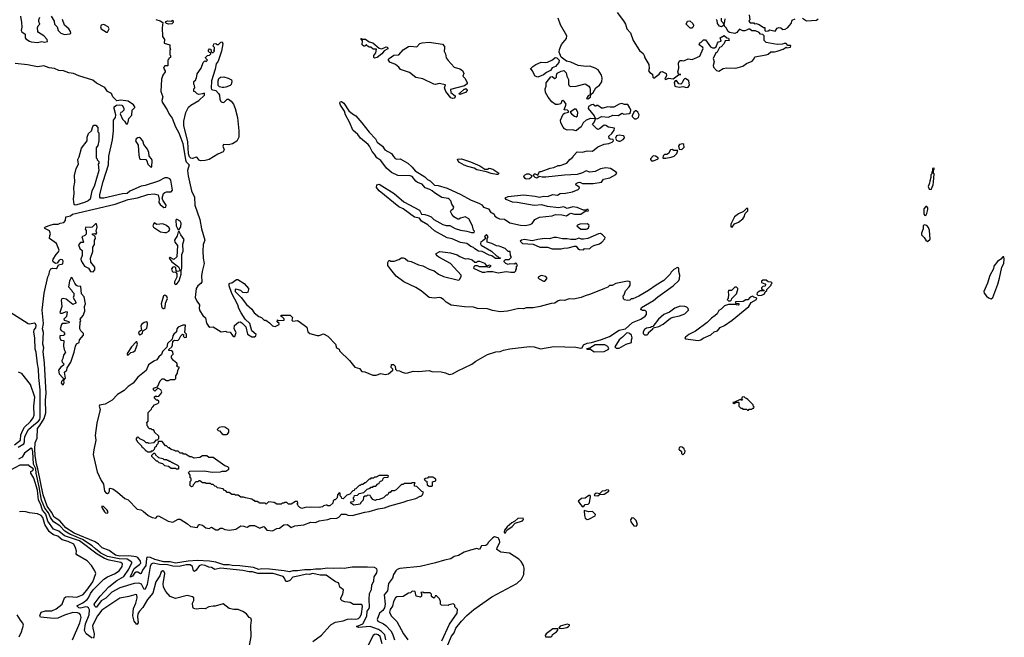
# Model space of a CAD drawing. Extents: x 2206940 to 2356632, y 511582 to 673215.
# Tile 67 of 228: x 2273187 to 2284170, y 582375 to 589266. Entities that reach past the tile are written whole.
import ezdxf

# ---------------------------------------------------------------- set-up
doc = ezdxf.new("R2010")
doc.units = 0

msp = doc.modelspace()

# ---------------------------------------------------------------- linework, layer by layer
at = {"layer": '0CON10XD'}
for points in [[(2273195, 589306), (2273207, 589235), (2273209, 589181), (2273202, 589145), (2273211, 589131), (2273249, 589105), (2273248, 589065), (2273255, 589051), (2273295, 589026), (2273315, 589020), (2273385, 589011), (2273435, 589021), (2273465, 589014)], [(2273465, 589014), (2273496, 589024), (2273493, 589045), (2273456, 589086), (2273395, 589122), (2273388, 589135), (2273387, 589175), (2273394, 589196), (2273410, 589215), (2273399, 589245), (2273399, 589265), (2273410, 589295)], [(2273536, 589306), (2273570, 589250), (2273576, 589216), (2273606, 589186), (2273617, 589145), (2273645, 589117), (2273685, 589100), (2273745, 589108), (2273757, 589115), (2273754, 589135), (2273734, 589165), (2273686, 589206), (2273665, 589267)], [(2274705, 589268), (2274753, 589255), (2274782, 589235), (2274776, 589175), (2274778, 589078), (2274802, 589045), (2274800, 589005), (2274860, 588985), (2274860, 588955), (2274868, 588935), (2274860, 588925), (2274860, 588875), (2274870, 588865), (2274870, 588845), (2274852, 588838), (2274850, 588825), (2274840, 588815), (2274838, 588752), (2274805, 588750), (2274793, 588737), (2274792, 588725), (2274810, 588695), (2274810, 588685), (2274782, 588648), (2274768, 588602), (2274760, 588465), (2274782, 588405), (2274774, 588365), (2274776, 588345), (2274832, 588262), (2274855, 588212), (2274889, 588169), (2274925, 588070), (2274962, 588002), (2275007, 587885), (2275035, 587702), (2275045, 587680), (2275076, 587645), (2275057, 587585), (2275067, 587525), (2275105, 587358), (2275136, 587285), (2275142, 587195), (2275198, 587038), (2275213, 586933), (2275252, 586805), (2275234, 586756), (2275228, 586685), (2275234, 586605), (2275245, 586545), (2275221, 586455), (2275215, 586410), (2275217, 586343), (2275207, 586323), (2275174, 586295), (2275155, 586268), (2275145, 586165), (2275161, 586125), (2275194, 586085), (2275188, 586045), (2275196, 586016), (2275228, 585965), (2275261, 585941), (2275271, 585881), (2275294, 585845), (2275306, 585836), (2275345, 585838), (2275435, 585782), (2275485, 585790), (2275494, 585784), (2275535, 585778), (2275561, 585741), (2275575, 585730), (2275585, 585730), (2275600, 585775), (2275581, 585815), (2275584, 585855), (2275629, 585891), (2275645, 585894), (2275665, 585884), (2275710, 585840), (2275728, 585758), (2275775, 585727), (2275805, 585727), (2275821, 585739), (2275823, 585755), (2275778, 585795), (2275754, 585875), (2275702, 585925), (2275657, 585997), (2275633, 586045), (2275621, 586085), (2275555, 586212), (2275523, 586297), (2275523, 586317), (2275530, 586325), (2275555, 586331), (2275605, 586368), (2275619, 586369), (2275692, 586322), (2275740, 586265), (2275740, 586255), (2275730, 586225), (2275715, 586218), (2275675, 586223), (2275652, 586245), (2275614, 586256), (2275592, 586258), (2275590, 586235), (2275659, 586165), (2275718, 586088), (2275776, 586035), (2275804, 585995), (2275854, 585954), (2275884, 585944), (2275913, 585913), (2275932, 585912), (2275974, 585884), (2276005, 585851), (2276035, 585843), (2276080, 585865), (2276080, 585875), (2276060, 585895), (2276063, 585917), (2276075, 585910), (2276138, 585912), (2276138, 585928), (2276118, 585948), (2276103, 585953), (2276105, 585970), (2276205, 585968), (2276230, 585945), (2276222, 585912), (2276235, 585902), (2276285, 585910), (2276305, 585900), (2276390, 585835), (2276400, 585785), (2276424, 585764), (2276505, 585743), (2276526, 585744), (2276575, 585762), (2276625, 585736), (2276708, 585645), (2276722, 585605), (2276749, 585589), (2276755, 585572), (2276867, 585465), (2276925, 585390), (2276976, 585376), (2277002, 585342), (2277035, 585336), (2277125, 585299), (2277165, 585298), (2277215, 585318), (2277265, 585308), (2277299, 585315), (2277350, 585355), (2277350, 585365), (2277332, 585385), (2277335, 585420), (2277357, 585417), (2277375, 585400), (2277380, 585365), (2277393, 585353), (2277425, 585348), (2277455, 585332), (2277492, 585322), (2277516, 585324), (2277575, 585343), (2277635, 585340), (2277755, 585351), (2277785, 585341), (2277887, 585337), (2277936, 585326), (2277976, 585306), (2278015, 585315), (2278075, 585350), (2278229, 585421), (2278275, 585456), (2278405, 585532), (2278498, 585562), (2278548, 585565), (2278585, 585579), (2278655, 585592), (2278875, 585620), (2278925, 585617), (2278995, 585592), (2279145, 585618), (2279392, 585612), (2279448, 585602), (2279460, 585605), (2279475, 585640), (2279515, 585658), (2279567, 585663), (2279675, 585698), (2279765, 585730), (2279875, 585803), (2279945, 585818), (2280024, 585886), (2280116, 585924), (2280163, 585957), (2280178, 585975), (2280180, 586005), (2280165, 586020), (2280135, 586020), (2280125, 586030), (2280115, 586030), (2280122, 586055), (2280258, 586132), (2280305, 586173), (2280478, 586295), (2280538, 586355), (2280548, 586375), (2280550, 586415), (2280538, 586455), (2280540, 586495), (2280525, 586500), (2280485, 586478), (2280455, 586448), (2280442, 586425), (2280372, 586355), (2280288, 586305), (2280202, 586245), (2280095, 586183), (2280025, 586152), (2280008, 586152), (2279992, 586138), (2279965, 586132), (2279935, 586140), (2279922, 586152), (2279920, 586185), (2279928, 586198), (2279945, 586240), (2279986, 586284), (2279998, 586305), (2279995, 586340), (2279986, 586346), (2279965, 586348), (2279835, 586322), (2279795, 586300), (2279765, 586300), (2279747, 586283), (2279710, 586265), (2279555, 586204), (2279494, 586186), (2279450, 586165), (2279365, 586149), (2279315, 586150), (2279265, 586134), (2279214, 586136), (2279195, 586130), (2279155, 586102), (2279115, 586098), (2278994, 586066), (2278915, 586052), (2278835, 586051), (2278805, 586041), (2278754, 586044), (2278630, 586015), (2278545, 586008), (2278462, 586022), (2278405, 586040), (2278295, 586044), (2278250, 586060), (2278148, 586062), (2278001, 586081), (2277943, 586113), (2277915, 586144), (2277885, 586163), (2277865, 586167), (2277815, 586160), (2277756, 586166), (2277665, 586242), (2277605, 586278), (2277473, 586343), (2277387, 586405), (2277325, 586478), (2277293, 586525), (2277294, 586556), (2277305, 586580), (2277315, 586580), (2277325, 586570), (2277365, 586570), (2277415, 586590), (2277445, 586610), (2277465, 586609), (2277485, 586603), (2277516, 586576), (2277555, 586569), (2277635, 586532), (2277685, 586518), (2277754, 586484), (2277812, 586465), (2277858, 586428), (2277915, 586400), (2278067, 586363), (2278085, 586360), (2278095, 586370), (2278112, 586405), (2278110, 586415), (2277992, 586545), (2277862, 586615), (2277842, 586632), (2277832, 586645), (2277832, 586658), (2277875, 586680), (2277993, 586663), (2278065, 586644), (2278095, 586624), (2278155, 586598), (2278185, 586600), (2278235, 586587), (2278265, 586562), (2278285, 586562), (2278298, 586572), (2278315, 586570), (2278371, 586551), (2278395, 586520), (2278435, 586530), (2278440, 586525), (2278437, 586513), (2278425, 586500), (2278388, 586508), (2278315, 586510), (2278295, 586518), (2278265, 586518), (2278252, 586508), (2278250, 586495), (2278255, 586490), (2278345, 586448), (2278375, 586448), (2278405, 586458), (2278465, 586458), (2278525, 586442), (2278615, 586458), (2278665, 586448), (2278705, 586450), (2278720, 586465), (2278720, 586475), (2278730, 586485), (2278730, 586515), (2278738, 586525), (2278730, 586545), (2278715, 586548), (2278705, 586540), (2278655, 586542), (2278635, 586533), (2278608, 586545), (2278592, 586565), (2278592, 586575), (2278605, 586590), (2278645, 586590), (2278668, 586612), (2278670, 586625), (2278660, 586635), (2278658, 586678), (2278635, 586680), (2278602, 586712), (2278535, 586738), (2278505, 586742), (2278455, 586768)], [(2274845, 589218), (2274825, 589223), (2274812, 589235), (2274818, 589245), (2274840, 589255), (2274875, 589248), (2274895, 589260), (2274900, 589235), (2274885, 589220), (2274845, 589218)], [(2278455, 586768), (2278400, 586785), (2278400, 586825), (2278412, 586845), (2278395, 586868), (2278373, 586847), (2278380, 586835), (2278378, 586822), (2278350, 586795), (2278332, 586788), (2278328, 586765), (2278335, 586752), (2278450, 586685), (2278505, 586630), (2278517, 586627), (2278535, 586610), (2278545, 586610), (2278550, 586605), (2278545, 586600), (2278495, 586603), (2278452, 586632), (2278425, 586640), (2278345, 586680), (2278304, 586684), (2278265, 586708), (2278250, 586725), (2278218, 586735), (2278175, 586770), (2278105, 586780), (2278012, 586822), (2277955, 586834), (2277815, 586911), (2277738, 586978), (2277670, 587020), (2277645, 587052), (2277592, 587062), (2277464, 587154), (2277415, 587177), (2277195, 587358), (2277168, 587395), (2277170, 587425), (2277195, 587432), (2277365, 587327), (2277470, 587235), (2277645, 587142), (2277670, 587095), (2277705, 587094), (2277745, 587082), (2277775, 587068), (2277805, 587038), (2277905, 586982), (2277945, 586970), (2277985, 586968), (2278045, 586938), (2278105, 586917), (2278175, 586908), (2278225, 586890), (2278255, 586890), (2278260, 586905), (2278248, 586918), (2278236, 586965), (2278197, 587045), (2278155, 587066), (2278105, 587053), (2278085, 587040), (2278075, 587041), (2278030, 587065), (2278006, 587095), (2277994, 587126), (2278000, 587140), (2278022, 587155), (2278028, 587175), (2278007, 587207), (2277996, 587245), (2277979, 587265), (2277965, 587272), (2277895, 587282), (2277814, 587334), (2277788, 587358), (2277760, 587370), (2277711, 587391), (2277675, 587431), (2277625, 587450), (2277605, 587464), (2277565, 587517), (2277544, 587524), (2277405, 587529), (2277335, 587561), (2277278, 587608), (2277214, 587694), (2277169, 587725), (2277146, 587765), (2277118, 587795), (2277089, 587855), (2277073, 587875), (2276988, 587945), (2276957, 587987), (2276904, 588035), (2276871, 588115), (2276822, 588205), (2276809, 588245), (2276765, 588312), (2276757, 588335), (2276761, 588349), (2276775, 588352), (2276802, 588335), (2276859, 588249), (2276900, 588215), (2276937, 588195), (2277004, 588114), (2277085, 588011), (2277156, 587936), (2277175, 587901), (2277234, 587855), (2277259, 587815), (2277335, 587773), (2277355, 587738), (2277375, 587718), (2277395, 587710), (2277432, 587712), (2277516, 587666), (2277565, 587622), (2277598, 587578), (2277705, 587511), (2277735, 587484), (2277765, 587469), (2277815, 587420), (2277855, 587416), (2277956, 587386), (2278106, 587316), (2278215, 587256), (2278315, 587216), (2278341, 587201), (2278362, 587175), (2278416, 587155), (2278443, 587115), (2278465, 587106), (2278478, 587098), (2278488, 587075), (2278515, 587054), (2278540, 587045), (2278595, 587040), (2278655, 587000), (2278775, 586972), (2278825, 586968), (2278880, 586980), (2278905, 586991), (2278933, 587035), (2278985, 587063), (2279125, 587079), (2279165, 587093), (2279235, 587090), (2279285, 587079), (2279312, 587098), (2279335, 587107), (2279375, 587097), (2279445, 587098), (2279495, 587130), (2279525, 587132), (2279530, 587135), (2279527, 587147), (2279515, 587148), (2279505, 587140), (2279475, 587140), (2279405, 587170), (2279357, 587177), (2279295, 587160), (2279258, 587178), (2279198, 587168), (2279075, 587182), (2279012, 587202), (2278925, 587194), (2278735, 587226), (2278685, 587232), (2278615, 587260), (2278603, 587277), (2278635, 587293), (2278805, 587313), (2278938, 587298), (2278985, 587286), (2279035, 587296), (2279075, 587292), (2279135, 587314), (2279185, 587310), (2279215, 587326), (2279275, 587329), (2279355, 587346), (2279417, 587373), (2279430, 587385), (2279428, 587398), (2279390, 587425), (2279395, 587440), (2279415, 587448), (2279435, 587452), (2279465, 587440), (2279585, 587438), (2279675, 587452), (2279700, 587485), (2279768, 587502), (2279835, 587538), (2279848, 587555), (2279840, 587565), (2279776, 587606), (2279725, 587612), (2279665, 587602), (2279605, 587571), (2279546, 587564), (2279505, 587579), (2279465, 587556), (2279405, 587539), (2279265, 587533), (2279055, 587508), (2279015, 587509), (2278982, 587518), (2278955, 587498), (2278938, 587505), (2278920, 587525), (2278925, 587548), (2278935, 587548), (2278965, 587530), (2278985, 587572), (2279005, 587572), (2279105, 587611), (2279145, 587618), (2279195, 587638), (2279215, 587638), (2279290, 587665), (2279324, 587706), (2279358, 587732), (2279360, 587745), (2279405, 587790), (2279465, 587788), (2279517, 587803), (2279575, 587801), (2279635, 587848), (2279705, 587877), (2279757, 587883), (2279795, 587900), (2279810, 587915), (2279808, 587928), (2279773, 587933), (2279762, 587942), (2279760, 587965), (2279792, 587995), (2279818, 588035), (2279820, 588055), (2279755, 588068), (2279725, 588087), (2279705, 588088), (2279655, 588050), (2279635, 588042), (2279625, 588047), (2279578, 588095), (2279598, 588125), (2279610, 588160), (2279555, 588163), (2279506, 588145), (2279474, 588116), (2279449, 588071), (2279425, 588051), (2279395, 588026), (2279355, 588038), (2279295, 588034), (2279265, 588050), (2279248, 588068), (2279224, 588115), (2279220, 588145), (2279249, 588211), (2279265, 588224), (2279308, 588235), (2279308, 588245), (2279296, 588256), (2279262, 588262), (2279282, 588325), (2279265, 588350), (2279245, 588363), (2279235, 588360), (2279224, 588326), (2279195, 588319), (2279165, 588321), (2279121, 588351), (2279082, 588402), (2279053, 588455), (2279048, 588495), (2279059, 588525), (2279060, 588560), (2279111, 588629), (2279125, 588634), (2279155, 588609), (2279165, 588613), (2279174, 588625), (2279173, 588647), (2279181, 588669), (2279228, 588692), (2279255, 588698), (2279281, 588675), (2279291, 588635), (2279309, 588599), (2279308, 588545), (2279317, 588527), (2279335, 588521), (2279395, 588524), (2279495, 588550), (2279534, 588524), (2279547, 588507), (2279551, 588489), (2279552, 588428), (2279528, 588415), (2279510, 588385), (2279525, 588382), (2279555, 588400), (2279558, 588432), (2279585, 588452), (2279613, 588505), (2279653, 588537), (2279679, 588571), (2279683, 588617), (2279677, 588647), (2279638, 588708), (2279607, 588727), (2279545, 588748), (2279505, 588745), (2279415, 588755), (2279335, 588793), (2279285, 588804), (2279227, 588847), (2279204, 588904), (2279208, 588932), (2279232, 588988), (2279285, 589055), (2279290, 589085), (2279220, 589210), (2279194, 589285)], [(2279852, 589345), (2279924, 589255), (2279945, 589215), (2279959, 589165), (2280000, 589120), (2280031, 589035), (2280102, 588922), (2280140, 588890), (2280152, 588868), (2280160, 588840), (2280206, 588765), (2280208, 588722), (2280200, 588695), (2280215, 588678), (2280245, 588660), (2280250, 588625), (2280262, 588612), (2280320, 588660), (2280340, 588685), (2280355, 588687), (2280398, 588665), (2280400, 588645), (2280382, 588602), (2280395, 588600), (2280425, 588612), (2280475, 588608), (2280535, 588650), (2280560, 588655), (2280535, 588660), (2280528, 588685), (2280538, 588725), (2280537, 588783), (2280551, 588809), (2280575, 588812), (2280595, 588808), (2280645, 588828), (2280689, 588821), (2280775, 588860), (2280810, 588945), (2280806, 588956), (2280768, 588985), (2280772, 589008), (2280790, 589015), (2280815, 589040), (2280835, 589040), (2280894, 588964), (2280914, 588954), (2280936, 588954), (2280957, 588963), (2280970, 589005), (2280982, 589018), (2281010, 589025), (2281000, 589065), (2281045, 589090), (2281073, 589063), (2281095, 589060), (2281100, 589035), (2281055, 589030), (2281045, 589000), (2281010, 588965), (2280993, 588957), (2280968, 588905), (2280952, 588895), (2280923, 588835), (2280934, 588795), (2280924, 588755), (2280927, 588735), (2280961, 588701), (2280985, 588690), (2281035, 588720), (2281075, 588729), (2281174, 588726)], [(2280685, 589170), (2280665, 589170), (2280620, 589215), (2280635, 589250), (2280662, 589252), (2280694, 589224), (2280702, 589205), (2280698, 589185), (2280685, 589170)], [(2281174, 588726), (2281255, 588748), (2281293, 588777), (2281358, 588805), (2281377, 588825), (2281388, 588852), (2281515, 588874), (2281535, 588882), (2281565, 588909), (2281605, 588906), (2281635, 588914), (2281702, 588938), (2281735, 588960), (2281745, 588952), (2281785, 588960), (2281790, 588975), (2281785, 588980), (2281755, 588980), (2281735, 589000), (2281715, 589002), (2281695, 588992), (2281635, 588990), (2281512, 589012), (2281493, 589033), (2281490, 589085), (2281475, 589100), (2281450, 589105), (2281435, 589122), (2281395, 589142), (2281353, 589143), (2281332, 589162), (2281315, 589162), (2281295, 589148), (2281275, 589142), (2281255, 589143), (2281215, 589160), (2281185, 589122), (2281165, 589112), (2281104, 589124), (2281088, 589135), (2281067, 589177), (2281050, 589195), (2281048, 589208), (2281015, 589188), (2280994, 589194), (2280972, 589225), (2280967, 589257), (2280955, 589270)], [(2281010, 589285), (2281010, 589255), (2281030, 589235), (2281035, 589220), (2281048, 589222), (2281058, 589275)], [(2281325, 589320), (2281330, 589265), (2281322, 589255), (2281330, 589235), (2281335, 589230), (2281375, 589230), (2281385, 589220), (2281402, 589222), (2281435, 589212), (2281485, 589180), (2281498, 589178), (2281500, 589145), (2281505, 589140), (2281537, 589143), (2281555, 589152), (2281615, 589140), (2281635, 589170), (2281655, 589180), (2281677, 589177), (2281698, 589158), (2281725, 589162), (2281750, 589175), (2281775, 589200), (2281792, 589225), (2281805, 589260), (2281836, 589274)], [(2281920, 589285), (2281965, 589252), (2282075, 589260), (2282092, 589275)], [(2274165, 589128), (2274184, 589165), (2274175, 589185), (2274125, 589211), (2274094, 589206), (2274087, 589185), (2274096, 589165), (2274155, 589128), (2274165, 589128)], [(2277146, 588836), (2277136, 588846), (2277136, 588865), (2277160, 588895), (2277168, 588938), (2277128, 588938), (2277105, 588960), (2277085, 588960), (2277075, 588970), (2277062, 588972), (2277055, 588990), (2277038, 588972), (2277025, 588970), (2277008, 588985), (2277012, 589032), (2276992, 589058), (2276998, 589058), (2277000, 589050), (2277045, 589048), (2277085, 589020), (2277125, 589007), (2277198, 588948), (2277225, 588942), (2277275, 588962), (2277288, 588958), (2277295, 588942), (2277252, 588918), (2277227, 588885), (2277175, 588845), (2277146, 588836)], [(2275205, 587690), (2275188, 587698), (2275165, 587727), (2275155, 587731), (2275115, 587717), (2275095, 587722), (2275082, 587735), (2275071, 587771), (2275062, 587905), (2275018, 588085), (2275016, 588135), (2275039, 588231), (2275071, 588289), (2275097, 588313), (2275185, 588366), (2275248, 588425), (2275248, 588448), (2275225, 588438), (2275185, 588433), (2275165, 588440), (2275145, 588460), (2275130, 588465), (2275130, 588495), (2275140, 588505), (2275138, 588532), (2275130, 588545), (2275130, 588575), (2275150, 588595), (2275150, 588605), (2275160, 588615), (2275168, 588662), (2275210, 588725), (2275233, 588787), (2275252, 588808), (2275265, 588800), (2275280, 588815), (2275262, 588832), (2275260, 588845), (2275282, 588868), (2275305, 588870), (2275320, 588885), (2275318, 588898), (2275305, 588900), (2275292, 588912), (2275293, 588927), (2275305, 588940), (2275318, 588938), (2275322, 588912), (2275335, 588900), (2275345, 588900), (2275360, 588915), (2275350, 588925), (2275360, 588935), (2275360, 588955), (2275340, 588975), (2275348, 588982), (2275352, 588998), (2275375, 589000), (2275385, 588990), (2275405, 588990), (2275430, 589015), (2275445, 589020), (2275452, 588995), (2275437, 588915), (2275399, 588805), (2275380, 588775), (2275369, 588715), (2275328, 588585), (2275321, 588501), (2275328, 588488), (2275375, 588477), (2275404, 588444), (2275415, 588425), (2275420, 588375), (2275435, 588351), (2275455, 588343), (2275469, 588345), (2275502, 588378), (2275515, 588380), (2275545, 588358), (2275572, 588322), (2275590, 588275), (2275616, 588176), (2275633, 588025), (2275630, 587955), (2275608, 587912), (2275559, 587881), (2275515, 587871), (2275462, 587875), (2275452, 587855), (2275466, 587815), (2275458, 587792), (2275397, 587765), (2275302, 587708), (2275272, 587698), (2275255, 587695), (2275205, 587690)], [(2278015, 588385), (2277995, 588395), (2277940, 588465), (2277927, 588505), (2277938, 588538), (2277865, 588556), (2277826, 588544), (2277805, 588546), (2277685, 588608), (2277605, 588620), (2277535, 588677), (2277435, 588711), (2277415, 588738), (2277378, 588765), (2277315, 588793), (2277301, 588815), (2277301, 588825), (2277310, 588835), (2277361, 588869), (2277416, 588874), (2277465, 588931), (2277523, 588967), (2277545, 588972), (2277617, 588963), (2277651, 588999), (2277675, 589008), (2277755, 589016), (2277902, 588992), (2277926, 588966), (2277927, 588947), (2277922, 588915), (2277936, 588885), (2277945, 588842), (2277965, 588810), (2278035, 588737), (2278098, 588718), (2278128, 588698), (2278142, 588665), (2278130, 588635), (2278152, 588612), (2278180, 588565), (2278178, 588552), (2278150, 588530), (2277993, 588487), (2277997, 588455), (2278044, 588415), (2278046, 588405), (2278035, 588390), (2278015, 588385)], [(2278965, 588624), (2278936, 588636), (2278905, 588698), (2278895, 588710), (2278880, 588715), (2278912, 588745), (2278945, 588767), (2279005, 588793), (2279055, 588789), (2279075, 588793), (2279130, 588820), (2279160, 588845), (2279179, 588839), (2279206, 588816), (2279200, 588790), (2279165, 588744), (2279125, 588729), (2279109, 588701), (2279065, 588678), (2279030, 588650), (2278965, 588624)], [(2274335, 587324), (2274125, 587274), (2274090, 587275), (2274082, 587285), (2274082, 587315), (2274118, 587462), (2274178, 587645), (2274182, 587745), (2274223, 587925), (2274232, 588025), (2274232, 588145), (2274257, 588173), (2274260, 588205), (2274241, 588275), (2274241, 588295), (2274265, 588311), (2274295, 588318), (2274325, 588312), (2274342, 588295), (2274350, 588275), (2274347, 588255), (2274326, 588234), (2274315, 588230), (2274308, 588215), (2274333, 588155), (2274357, 588135), (2274374, 588104), (2274385, 588100), (2274396, 588124), (2274403, 588165), (2274438, 588202), (2274440, 588255), (2274472, 588285), (2274471, 588295), (2274455, 588315), (2274395, 588358), (2274315, 588369), (2274272, 588362), (2274224, 588404), (2274212, 588442), (2274165, 588466), (2274135, 588508), (2274045, 588558), (2274002, 588592), (2273845, 588641), (2273787, 588667), (2273735, 588673), (2273675, 588696), (2273625, 588701), (2273575, 588721), (2273515, 588730), (2273455, 588751), (2273385, 588739), (2273275, 588762), (2273135, 588777)], [(2275465, 588508), (2275445, 588510), (2275415, 588518), (2275401, 588531), (2275401, 588585), (2275410, 588610), (2275425, 588625), (2275465, 588630), (2275514, 588615), (2275549, 588595), (2275555, 588575), (2275545, 588544), (2275535, 588533), (2275485, 588514), (2275465, 588508)], [(2280625, 588508), (2280645, 588513), (2280657, 588537), (2280650, 588585), (2280615, 588610), (2280602, 588608), (2280590, 588595), (2280577, 588563), (2280562, 588548), (2280541, 588551), (2280515, 588588), (2280500, 588585), (2280488, 588565), (2280493, 588525), (2280505, 588519), (2280545, 588513), (2280585, 588520), (2280625, 588508)], [(2278095, 588432), (2278090, 588435), (2278095, 588447), (2278145, 588490), (2278155, 588490), (2278165, 588500), (2278180, 588485), (2278180, 588475), (2278160, 588455), (2278095, 588432)], [(2279395, 588183), (2279409, 588195), (2279414, 588235), (2279396, 588266), (2279375, 588269), (2279327, 588235), (2279341, 588215), (2279375, 588190), (2279395, 588183)], [(2279610, 588160), (2279635, 588162), (2279675, 588186), (2279755, 588178), (2279805, 588200), (2279865, 588199), (2279905, 588222), (2279925, 588212), (2279985, 588221), (2279999, 588231), (2280004, 588255), (2279994, 588283), (2279969, 588319), (2279935, 588321), (2279905, 588332), (2279874, 588325), (2279815, 588291), (2279775, 588289), (2279745, 588295), (2279695, 588278), (2279675, 588279), (2279635, 588308), (2279625, 588310), (2279615, 588300), (2279605, 588300), (2279585, 588320), (2279567, 588317), (2279531, 588299), (2279529, 588275), (2279596, 588195), (2279610, 588160)], [(2280065, 588160), (2280090, 588175), (2280098, 588205), (2280083, 588233), (2280065, 588250), (2280055, 588250), (2280037, 588233), (2280018, 588195), (2280020, 588185), (2280045, 588160), (2280065, 588160)], [(2273805, 587196), (2273795, 587203), (2273788, 587265), (2273794, 587325), (2273791, 587395), (2273800, 587455), (2273798, 587528), (2273818, 587605), (2273842, 587655), (2273836, 587705), (2273850, 587735), (2273875, 587832), (2273938, 587915), (2273938, 587955), (2273954, 587996), (2273988, 588025), (2274004, 588076), (2274015, 588088), (2274035, 588090), (2274060, 588065), (2274060, 588015), (2274070, 588005), (2274068, 587915), (2274057, 587863), (2274040, 587835), (2274040, 587725), (2274050, 587715), (2274052, 587702), (2274070, 587685), (2274070, 587665), (2274062, 587655), (2274068, 587585), (2274018, 587405), (2273992, 587355), (2273972, 587265), (2273952, 587245), (2273910, 587225), (2273825, 587201), (2273805, 587196)], [(2274655, 587620), (2274660, 587625), (2274664, 587695), (2274657, 587715), (2274631, 587745), (2274626, 587785), (2274613, 587823), (2274570, 587875), (2274559, 587915), (2274535, 587944), (2274525, 587951), (2274505, 587949), (2274487, 587935), (2274477, 587915), (2274509, 587865), (2274516, 587755), (2274525, 587718), (2274535, 587711), (2274595, 587705), (2274605, 587693), (2274616, 587655), (2274645, 587623), (2274655, 587620)], [(2279871, 587911), (2279885, 587912), (2279919, 587931), (2279932, 587948), (2279930, 587965), (2279922, 587972), (2279873, 587977), (2279845, 587972), (2279832, 587945), (2279843, 587923), (2279871, 587911)], [(2280565, 587818), (2280575, 587822), (2280598, 587845), (2280594, 587874), (2280585, 587880), (2280548, 587875), (2280534, 587854), (2280542, 587822), (2280565, 587818)], [(2280255, 587693), (2280308, 587712), (2280310, 587725), (2280280, 587745), (2280252, 587748), (2280222, 587715), (2280222, 587705), (2280235, 587693), (2280255, 587693)], [(2280365, 587720), (2280395, 587722), (2280455, 587732), (2280486, 587744), (2280517, 587775), (2280528, 587808), (2280485, 587808), (2280465, 587817), (2280446, 587814), (2280425, 587772), (2280405, 587762), (2280378, 587762), (2280363, 587747), (2280360, 587725), (2280365, 587720)], [(2278505, 587538), (2278445, 587550), (2278395, 587570), (2278285, 587592), (2278255, 587608), (2278185, 587628), (2278144, 587644), (2278094, 587674), (2278074, 587694), (2278070, 587705), (2278075, 587710), (2278115, 587712), (2278215, 587680), (2278320, 587635), (2278375, 587600), (2278405, 587600), (2278425, 587608), (2278465, 587597), (2278530, 587555), (2278525, 587540), (2278505, 587538)], [(2283355, 587370), (2283378, 587425), (2283382, 587455), (2283388, 587545), (2283380, 587555), (2283380, 587585), (2283390, 587605), (2283385, 587610), (2283370, 587605), (2283370, 587575), (2283360, 587565), (2283360, 587545), (2283352, 587535), (2283352, 587505), (2283338, 587465), (2283337, 587443), (2283320, 587405), (2283330, 587375), (2283355, 587370)], [(2277272, 582348), (2277261, 582401), (2277221, 582441), (2277191, 582461), (2277095, 582494), (2276965, 582483), (2276942, 582495), (2277013, 582527), (2277058, 582612), (2277062, 582665), (2277084, 582695), (2277089, 582715), (2277084, 582795), (2277088, 582862), (2277110, 582910), (2277114, 582956), (2277136, 583005), (2277140, 583050), (2277171, 583095), (2277175, 583125), (2277169, 583139), (2277145, 583152), (2277068, 583158), (2276895, 583156), (2276805, 583141), (2276763, 583147), (2276685, 583143), (2276615, 583145), (2276545, 583135), (2276485, 583137), (2276435, 583129), (2276365, 583128), (2276285, 583115), (2276235, 583115), (2276195, 583104), (2276138, 583118), (2275975, 583135), (2275888, 583138), (2275855, 583131), (2275795, 583153), (2275643, 583173), (2275556, 583176), (2275525, 583184), (2275465, 583183), (2275375, 583215), (2275305, 583225), (2275167, 583233), (2275067, 583223), (2274925, 583202), (2274865, 583216), (2274795, 583217), (2274695, 583244), (2274645, 583267), (2274615, 583270), (2274605, 583265), (2274601, 583255), (2274595, 583175), (2274555, 583125), (2274543, 583087), (2274535, 583084), (2274505, 583103), (2274485, 583100), (2274469, 583091), (2274445, 583056), (2274422, 583045), (2274422, 583055), (2274465, 583142), (2274525, 583186), (2274537, 583203), (2274534, 583225), (2274505, 583264), (2274485, 583273), (2274404, 583284), (2274305, 583282), (2274255, 583291), (2274185, 583342), (2274105, 583372), (2274064, 583415), (2274030, 583440), (2273796, 583535), (2273703, 583595), (2273634, 583674), (2273571, 583715), (2273541, 583771), (2273495, 583837), (2273448, 583965), (2273390, 584255), (2273374, 584305), (2273358, 584405), (2273354, 584475), (2273359, 584545), (2273383, 584597), (2273387, 584703), (2273411, 584739), (2273460, 584815), (2273478, 584878), (2273475, 585025), (2273481, 585095), (2273464, 585434), (2273449, 585565), (2273455, 585605), (2273446, 585645), (2273452, 585775), (2273442, 585815), (2273451, 585875), (2273436, 586025), (2273460, 586215), (2273502, 586398), (2273514, 586425), (2273518, 586455), (2273535, 586486), (2273555, 586492), (2273595, 586490), (2273605, 586498), (2273620, 586530), (2273668, 586542), (2273673, 586573), (2273665, 586588), (2273645, 586592), (2273627, 586583), (2273605, 586548), (2273585, 586547), (2273562, 586565), (2273558, 586575), (2273562, 586595), (2273594, 586645), (2273621, 586675), (2273626, 586695), (2273598, 586768), (2273520, 586825), (2273523, 586857), (2273532, 586875), (2273521, 586911), (2273468, 586935), (2273462, 586945), (2273473, 586955), (2273528, 586975), (2273563, 586983), (2273616, 586984), (2273640, 586995), (2273678, 587002), (2273699, 587025), (2273702, 587065), (2273752, 587078), (2273775, 587095), (2274251, 587209), (2274395, 587261), (2274501, 587279), (2274616, 587315), (2274685, 587323), (2274731, 587311), (2274744, 587265), (2274740, 587225), (2274754, 587204), (2274795, 587172), (2274816, 587174), (2274820, 587195), (2274783, 587253), (2274776, 587275), (2274792, 587325), (2274805, 587339), (2274825, 587347), (2274875, 587346), (2274890, 587365), (2274874, 587474), (2274860, 587490), (2274835, 587503), (2274805, 587500), (2274735, 587466), (2274585, 587417), (2274541, 587409), (2274415, 587353), (2274385, 587328), (2274335, 587324)], [(2278836, 587486), (2278824, 587494), (2278812, 587515), (2278817, 587533), (2278845, 587547), (2278866, 587546), (2278893, 587533), (2278898, 587525), (2278893, 587505), (2278875, 587491), (2278836, 587486)], [(2283295, 587080), (2283307, 587103), (2283317, 587147), (2283317, 587167), (2283305, 587180), (2283295, 587180), (2283272, 587155), (2283272, 587105), (2283280, 587085), (2283295, 587080)], [(2281135, 586952), (2281162, 586988), (2281205, 587006), (2281254, 587045), (2281268, 587065), (2281278, 587102), (2281308, 587135), (2281308, 587158), (2281295, 587160), (2281260, 587125), (2281205, 587100), (2281162, 587065), (2281118, 586985), (2281120, 586955), (2281135, 586952)], [(2274005, 586454), (2274024, 586475), (2274026, 586505), (2273979, 586559), (2273977, 586605), (2274002, 586678), (2274003, 586727), (2274022, 586758), (2274020, 586805), (2274032, 586825), (2274027, 586847), (2274018, 586858), (2274000, 586865), (2274000, 586875), (2274025, 586880), (2274035, 586870), (2274048, 586885), (2274040, 586905), (2274052, 586955), (2274045, 586990), (2274032, 586988), (2273995, 586952), (2273975, 586948), (2273925, 586950), (2273920, 586945), (2273918, 586928), (2273928, 586915), (2273927, 586873), (2273915, 586860), (2273880, 586845), (2273900, 586785), (2273895, 586780), (2273865, 586780), (2273842, 586755), (2273858, 586715), (2273882, 586692), (2273882, 586635), (2273869, 586595), (2273874, 586575), (2273910, 586515), (2273953, 586495), (2273975, 586456), (2274005, 586454)], [(2274805, 586890), (2274825, 586893), (2274852, 586908), (2274861, 586925), (2274854, 586944), (2274825, 586970), (2274785, 586988), (2274715, 586982), (2274685, 587000), (2274672, 586965), (2274680, 586950), (2274758, 586898), (2274805, 586890)], [(2274955, 586922), (2274965, 586926), (2274985, 586955), (2274989, 586995), (2274975, 587020), (2274942, 587038), (2274934, 587036), (2274930, 587025), (2274934, 586965), (2274955, 586922)], [(2279505, 586928), (2279515, 586932), (2279532, 586945), (2279540, 586965), (2279535, 586978), (2279515, 586987), (2279435, 586983), (2279410, 586975), (2279400, 586965), (2279448, 586928), (2279505, 586928)], [(2283315, 586793), (2283342, 586818), (2283337, 586915), (2283325, 586948), (2283305, 586968), (2283275, 586977), (2283264, 586965), (2283266, 586934), (2283247, 586885), (2283247, 586865), (2283276, 586836), (2283293, 586805), (2283315, 586793)], [(2274925, 586313), (2274945, 586324), (2274965, 586351), (2274987, 586427), (2274987, 586465), (2274995, 586495), (2274995, 586645), (2275009, 586685), (2275007, 586763), (2275021, 586815), (2274984, 586865), (2274965, 586903), (2274955, 586898), (2274944, 586855), (2274914, 586805), (2274917, 586785), (2274948, 586745), (2274938, 586622), (2274905, 586592), (2274865, 586612), (2274853, 586607), (2274885, 586563), (2274959, 586509), (2274971, 586485), (2274972, 586465), (2274948, 586458), (2274933, 586463), (2274928, 586498), (2274919, 586509), (2274894, 586506), (2274879, 586485), (2274886, 586456), (2274905, 586450), (2274925, 586452), (2274939, 586429), (2274938, 586395), (2274912, 586342), (2274912, 586322), (2274925, 586313)], [(2279475, 586700), (2279488, 586712), (2279542, 586708), (2279565, 586732), (2279592, 586748), (2279655, 586767), (2279680, 586785), (2279715, 586822), (2279717, 586835), (2279688, 586865), (2279665, 586879), (2279645, 586876), (2279525, 586826), (2279475, 586817), (2279455, 586817), (2279425, 586828), (2279385, 586813), (2279336, 586814), (2279292, 586822), (2279240, 586820), (2279175, 586837), (2279146, 586836), (2279095, 586820), (2279045, 586823), (2278965, 586814), (2278905, 586798), (2278817, 586813), (2278783, 586807), (2278770, 586795), (2278795, 586770), (2278915, 586762), (2278988, 586728), (2279075, 586727), (2279125, 586708), (2279225, 586708), (2279255, 586718), (2279305, 586720), (2279375, 586740), (2279395, 586740), (2279414, 586714), (2279433, 586703), (2279475, 586700)], [(2284025, 586153), (2284041, 586165), (2284099, 586315), (2284118, 586382), (2284141, 586505), (2284163, 586545), (2284170, 586595), (2284165, 586620), (2284155, 586620), (2284132, 586595), (2284093, 586567), (2284054, 586515), (2284049, 586485), (2284008, 586412), (2283984, 586325), (2283941, 586235), (2283946, 586215), (2283972, 586182), (2283995, 586163), (2284025, 586153)], [(2279028, 586348), (2279045, 586350), (2279068, 586375), (2279067, 586387), (2279055, 586402), (2279005, 586411), (2278972, 586395), (2278970, 586385), (2278983, 586373), (2279028, 586348)], [(2273665, 585193), (2273675, 585198), (2273681, 585215), (2273680, 585245), (2273699, 585265), (2273688, 585332), (2273712, 585355), (2273718, 585382), (2273756, 585444), (2273794, 585555), (2273809, 585625), (2273822, 585648), (2273850, 585665), (2273854, 585695), (2273899, 585745), (2273900, 585765), (2273869, 585795), (2273859, 585815), (2273860, 585895), (2273868, 585905), (2273860, 585925), (2273893, 585965), (2273912, 586015), (2273910, 586065), (2273922, 586095), (2273906, 586175), (2273876, 586206), (2273868, 586288), (2273835, 586292), (2273822, 586302), (2273801, 586325), (2273775, 586380), (2273762, 586388), (2273741, 586349), (2273730, 586285), (2273770, 586245), (2273773, 586233), (2273790, 586215), (2273790, 586185), (2273782, 586165), (2273812, 586115), (2273812, 586105), (2273778, 586088), (2273705, 586147), (2273673, 586157), (2273657, 586153), (2273650, 586135), (2273657, 586065), (2273635, 586000), (2273645, 585992), (2273665, 585993), (2273705, 586012), (2273718, 586005), (2273710, 585955), (2273680, 585925), (2273683, 585913), (2273735, 585898), (2273740, 585885), (2273705, 585878), (2273662, 585878), (2273652, 585865), (2273640, 585815), (2273648, 585798), (2273675, 585783), (2273685, 585770), (2273685, 585750), (2273677, 585743), (2273635, 585740), (2273633, 585715), (2273645, 585690), (2273680, 585685), (2273676, 585625), (2273683, 585585), (2273698, 585555), (2273676, 585524), (2273668, 585485), (2273657, 585465), (2273662, 585445), (2273678, 585425), (2273677, 585413), (2273645, 585390), (2273619, 585355), (2273628, 585315), (2273670, 585265), (2273672, 585248), (2273652, 585228), (2273649, 585215), (2273665, 585193)], [(2281425, 586190), (2281465, 586193), (2281495, 586208), (2281502, 586228), (2281520, 586245), (2281520, 586255), (2281570, 586305), (2281570, 586315), (2281580, 586325), (2281568, 586338), (2281535, 586340), (2281515, 586360), (2281475, 586360), (2281462, 586348), (2281462, 586332), (2281498, 586318), (2281510, 586305), (2281498, 586292), (2281475, 586290), (2281460, 586275), (2281462, 586262), (2281490, 586245), (2281485, 586240), (2281445, 586240), (2281412, 586218), (2281410, 586205), (2281425, 586190)], [(2274795, 586042), (2274808, 586055), (2274814, 586105), (2274836, 586156), (2274829, 586179), (2274805, 586191), (2274790, 586185), (2274764, 586095), (2274773, 586053), (2274783, 586043), (2274795, 586042)], [(2280756, 585686), (2280785, 585695), (2280809, 585711), (2280895, 585751), (2280935, 585785), (2280969, 585795), (2281000, 585830), (2281047, 585855), (2281134, 585915), (2281322, 586065), (2281345, 586110), (2281407, 586145), (2281408, 586158), (2281375, 586170), (2281365, 586180), (2281335, 586170), (2281308, 586142), (2281285, 586140), (2281257, 586123), (2281172, 586118), (2281172, 586102), (2281208, 586098), (2281210, 586085), (2281205, 586080), (2281183, 586083), (2281175, 586090), (2281095, 586090), (2281050, 586075), (2281013, 586037), (2280985, 586020), (2280968, 585985), (2280946, 585964), (2280904, 585936), (2280855, 585888), (2280725, 585792), (2280650, 585755), (2280612, 585725), (2280608, 585715), (2280614, 585704), (2280756, 585686)], [(2281115, 586130), (2281128, 586142), (2281130, 586155), (2281182, 586208), (2281198, 586255), (2281197, 586267), (2281182, 586282), (2281165, 586280), (2281127, 586243), (2281092, 586245), (2281088, 586225), (2281092, 586205), (2281090, 586155), (2281080, 586145), (2281095, 586130), (2281115, 586130)], [(2280185, 585750), (2280200, 585765), (2280200, 585775), (2280250, 585815), (2280252, 585828), (2280316, 585844), (2280365, 585868), (2280446, 585934), (2280475, 585948), (2280545, 585960), (2280608, 585985), (2280647, 586025), (2280642, 586045), (2280628, 586058), (2280605, 586067), (2280555, 586070), (2280495, 586048), (2280437, 586003), (2280372, 585978), (2280314, 585926), (2280248, 585842), (2280235, 585840), (2280225, 585830), (2280180, 585825), (2280155, 585810), (2280140, 585785), (2280140, 585765), (2280155, 585750), (2280185, 585750)], [(2273169, 584495), (2273232, 584535), (2273242, 584555), (2273242, 584578), (2273244, 584616), (2273285, 584695), (2273343, 584747), (2273396, 584785), (2273410, 584805), (2273414, 584826), (2273415, 585135), (2273399, 585275), (2273398, 585368), (2273384, 585425), (2273371, 585555), (2273361, 585591), (2273357, 585713), (2273345, 585785), (2273349, 585805), (2273365, 585828), (2273369, 585855), (2273364, 585874), (2273351, 585881), (2273295, 585868), (2273281, 585871), (2273075, 586001)], [(2276005, 583563), (2276055, 583590), (2276086, 583594), (2276135, 583630), (2276175, 583634), (2276215, 583599), (2276255, 583619), (2276355, 583631), (2276435, 583661), (2276485, 583657), (2276527, 583673), (2276625, 583688), (2276655, 583702), (2276725, 583703), (2276748, 583715), (2276775, 583750), (2276825, 583750), (2276848, 583738), (2276896, 583734), (2277035, 583773), (2277085, 583779), (2277185, 583807), (2277255, 583818), (2277315, 583842), (2277465, 583882), (2277515, 583902), (2277605, 583922), (2277655, 583950), (2277665, 583950), (2277680, 583965), (2277690, 583995), (2277672, 584002), (2277618, 584058), (2277592, 584062), (2277590, 584085), (2277600, 584100), (2277565, 584100), (2277555, 584090), (2277475, 584090), (2277465, 584080), (2277445, 584080), (2277385, 584020), (2277365, 584010), (2277335, 584010), (2277318, 583992), (2277305, 583990), (2277298, 583972), (2277285, 583960), (2277275, 583960), (2277245, 583930), (2277197, 583913), (2277165, 583910), (2277155, 583900), (2277122, 583912), (2277120, 583925), (2277102, 583942), (2277098, 583958), (2277065, 583960), (2277055, 583950), (2277035, 583950), (2277022, 583938), (2277020, 583905), (2276992, 583878), (2276985, 583860), (2276915, 583850), (2276882, 583872), (2276882, 583888), (2276905, 583890), (2276920, 583905), (2276910, 583915), (2276910, 583935), (2276918, 583942), (2276922, 583958), (2276955, 583960), (2276975, 583980), (2277025, 583990), (2277062, 584028), (2277095, 584040), (2277105, 584050), (2277125, 584050), (2277135, 584060), (2277158, 584062), (2277182, 584088), (2277198, 584092), (2277200, 584105), (2277212, 584118), (2277225, 584120), (2277238, 584132), (2277240, 584145), (2277252, 584158), (2277298, 584162), (2277300, 584175), (2277295, 584180), (2277195, 584180), (2277165, 584160), (2277145, 584160), (2277135, 584150), (2277105, 584150), (2277095, 584140), (2277085, 584140), (2277045, 584100), (2277035, 584100), (2277015, 584080), (2276995, 584080), (2276985, 584070), (2276972, 584068), (2276938, 584032), (2276922, 584028), (2276918, 584012), (2276902, 584008), (2276868, 583972), (2276835, 583960), (2276795, 583920), (2276782, 583922), (2276778, 583938), (2276762, 583952), (2276760, 583985), (2276752, 583988), (2276730, 583965), (2276728, 583932), (2276705, 583910), (2276695, 583910), (2276682, 583898), (2276678, 583872), (2276645, 583840), (2276625, 583840), (2276615, 583850), (2276605, 583850), (2276575, 583840), (2276565, 583830), (2276527, 583823), (2276445, 583828), (2276415, 583822), (2276385, 583828), (2276335, 583812), (2276312, 583822), (2276292, 583842), (2276290, 583855), (2276280, 583865), (2276290, 583875), (2276285, 583890), (2276265, 583890), (2276215, 583860), (2276185, 583860), (2276165, 583880), (2276145, 583880), (2276135, 583870), (2276115, 583870), (2276105, 583860), (2276055, 583860), (2276025, 583880), (2275962, 583888), (2275935, 583860), (2275925, 583870), (2275865, 583870), (2275835, 583890), (2275815, 583890), (2275805, 583900), (2275795, 583900), (2275777, 583917), (2275705, 583930), (2275685, 583940), (2275655, 583940), (2275625, 583960), (2275595, 583960), (2275585, 583970), (2275555, 583970), (2275525, 583990), (2275502, 583992), (2275488, 584008), (2275472, 584012), (2275455, 584030), (2275392, 584042), (2275378, 584058), (2275362, 584062), (2275345, 584080), (2275325, 584080), (2275315, 584090), (2275265, 584090), (2275255, 584100), (2275225, 584100), (2275195, 584120), (2275185, 584120), (2275175, 584110), (2275152, 584108), (2275122, 584078), (2275118, 584062), (2275102, 584052), (2275080, 584075), (2275090, 584085), (2275090, 584115), (2275100, 584125), (2275100, 584145), (2275090, 584155), (2275090, 584185), (2275070, 584215), (2275085, 584230), (2275245, 584232), (2275335, 584218), (2275425, 584220), (2275445, 584230), (2275485, 584230), (2275518, 584252), (2275520, 584265), (2275508, 584278), (2275475, 584290), (2275345, 584380), (2275295, 584380), (2275275, 584400), (2275225, 584400), (2275197, 584383), (2275133, 584373), (2275105, 584390), (2275085, 584390), (2275035, 584420), (2275015, 584420), (2275005, 584430), (2274975, 584430), (2274955, 584450), (2274925, 584450), (2274915, 584460), (2274875, 584470), (2274855, 584490), (2274845, 584490), (2274825, 584510), (2274815, 584510), (2274775, 584560), (2274732, 584558), (2274728, 584532), (2274712, 584518), (2274710, 584505), (2274692, 584488), (2274688, 584472), (2274668, 584452), (2274655, 584450), (2274645, 584440), (2274615, 584440), (2274605, 584450), (2274595, 584450), (2274588, 584468), (2274565, 584490), (2274555, 584490), (2274548, 584508), (2274500, 584555), (2274500, 584565), (2274490, 584575), (2274490, 584595), (2274505, 584610), (2274522, 584592), (2274572, 584572), (2274595, 584550), (2274617, 584547), (2274625, 584540), (2274685, 584550), (2274712, 584578), (2274725, 584580), (2274738, 584592), (2274738, 584618), (2274692, 584662), (2274690, 584675), (2274678, 584688), (2274665, 584690), (2274655, 584700), (2274635, 584700), (2274620, 584715), (2274620, 584725), (2274610, 584735), (2274610, 584755), (2274600, 584765), (2274620, 584785), (2274620, 584885), (2274658, 584922), (2274660, 584935), (2274672, 584948), (2274692, 584968), (2274728, 584982), (2274740, 584995), (2274738, 585008), (2274725, 585020), (2274712, 585022), (2274692, 585042), (2274692, 585058), (2274705, 585070), (2274715, 585060), (2274740, 585065), (2274766, 585094), (2274771, 585115), (2274763, 585135), (2274735, 585152), (2274725, 585150), (2274695, 585120), (2274680, 585135), (2274680, 585155), (2274725, 585170), (2274753, 585237), (2274775, 585258), (2274795, 585258), (2274825, 585240), (2274845, 585240), (2274868, 585252), (2274918, 585252), (2274928, 585262), (2274928, 585292), (2274947, 585323), (2274950, 585355), (2274967, 585383), (2274965, 585390), (2274942, 585392), (2274940, 585405), (2274948, 585415), (2274938, 585435), (2274902, 585462), (2274880, 585495), (2274880, 585515), (2274898, 585535), (2274895, 585560), (2274882, 585572), (2274850, 585575), (2274852, 585588), (2274883, 585617), (2274893, 585635), (2274895, 585680), (2274915, 585690), (2274950, 585685), (2274965, 585700), (2274985, 585740), (2275003, 585757), (2275018, 585748), (2275010, 585735), (2275025, 585720), (2275048, 585722), (2275047, 585757), (2275030, 585775), (2275038, 585858), (2275005, 585856), (2274955, 585837), (2274939, 585815), (2274937, 585783), (2274905, 585756), (2274895, 585739), (2274888, 585702), (2274834, 585655), (2274828, 585612), (2274778, 585565), (2274769, 585531), (2274739, 585505), (2274718, 585472), (2274684, 585456), (2274625, 585414), (2274598, 585352), (2274505, 585276), (2274451, 585209), (2274395, 585174), (2274351, 585129), (2274279, 585085), (2274219, 585021), (2274142, 584978), (2274076, 584964), (2274073, 584955), (2274083, 584915), (2274046, 584764), (2274029, 584625), (2274036, 584574), (2274012, 584465), (2274008, 584415), (2274052, 584222), (2274094, 584124), (2274112, 584102), (2274122, 584082), (2274134, 584005), (2274153, 583985), (2274165, 583980), (2274180, 583990), (2274190, 584005), (2274190, 584035), (2274195, 584040), (2274225, 584030), (2274276, 583996), (2274360, 583925), (2274395, 583910), (2274498, 583805), (2274537, 583797), (2274564, 583784), (2274620, 583735), (2274665, 583710), (2274704, 583706), (2274725, 583728), (2274735, 583730), (2274842, 583672), (2274895, 583659), (2274955, 583693), (2274975, 583693), (2275060, 583640), (2275091, 583611), (2275165, 583600), (2275185, 583632), (2275195, 583633), (2275226, 583626), (2275262, 583595), (2275300, 583590), (2275325, 583602), (2275375, 583573), (2275398, 583575), (2275425, 583591), (2275445, 583594), (2275475, 583578), (2275528, 583572), (2275597, 583583), (2275655, 583618), (2275686, 583616), (2275707, 583607), (2275725, 583602), (2275755, 583621), (2275805, 583623), (2275865, 583594), (2275905, 583611), (2275915, 583607), (2275942, 583572), (2276005, 583563)], [(2274525, 585750), (2274535, 585752), (2274555, 585770), (2274560, 585795), (2274595, 585812), (2274604, 585826), (2274614, 585865), (2274612, 585885), (2274604, 585894), (2274575, 585889), (2274544, 585865), (2274538, 585845), (2274547, 585803), (2274518, 585785), (2274512, 585775), (2274520, 585755), (2274525, 585750)], [(2279875, 585601), (2279953, 585647), (2280010, 585665), (2280010, 585695), (2280020, 585715), (2280010, 585745), (2279990, 585765), (2279972, 585772), (2279955, 585770), (2279912, 585725), (2279872, 585695), (2279827, 585615), (2279841, 585601), (2279875, 585601)], [(2274395, 585523), (2274426, 585554), (2274455, 585560), (2274473, 585575), (2274501, 585645), (2274495, 585670), (2274485, 585670), (2274433, 585615), (2274385, 585540), (2274385, 585530), (2274395, 585523)], [(2279595, 585562), (2279705, 585564), (2279752, 585585), (2279757, 585597), (2279749, 585619), (2279715, 585638), (2279605, 585640), (2279545, 585600), (2279510, 585595), (2279515, 585590), (2279555, 585590), (2279595, 585562)], [(2273129, 584521), (2273194, 584575), (2273201, 584635), (2273223, 584687), (2273242, 584718), (2273306, 584784), (2273338, 584825), (2273349, 584855), (2273346, 584955), (2273355, 585055), (2273308, 585195), (2273209, 585319), (2273175, 585334)], [(2281315, 584910), (2281325, 584920), (2281355, 584920), (2281365, 584930), (2281375, 584930), (2281380, 584945), (2281372, 584952), (2281368, 584968), (2281308, 585028), (2281295, 585040), (2281282, 585042), (2281267, 585057), (2281244, 585055), (2281240, 585035), (2281248, 585022), (2281235, 585020), (2281225, 585030), (2281162, 584998), (2281143, 584995), (2281155, 584982), (2281185, 585000), (2281205, 585000), (2281210, 584995), (2281210, 584955), (2281232, 584932), (2281245, 584930), (2281255, 584920), (2281295, 584920), (2281305, 584910), (2281315, 584910)], [(2275493, 584637), (2275505, 584642), (2275520, 584665), (2275518, 584688), (2275509, 584699), (2275475, 584719), (2275445, 584723), (2275413, 584717), (2275390, 584695), (2275402, 584682), (2275415, 584680), (2275440, 584650), (2275458, 584638), (2275493, 584637)], [(2276455, 582328), (2276555, 582398), (2276645, 582504), (2276663, 582517), (2276708, 582542), (2276795, 582560), (2276845, 582579), (2276885, 582582), (2276935, 582576), (2276966, 582585), (2276985, 582604), (2277001, 582635), (2277009, 582719), (2277002, 582742), (2276912, 582742), (2276874, 582764), (2276815, 582769), (2276785, 582780), (2276770, 582795), (2276768, 582815), (2276793, 582855), (2276798, 582905), (2276758, 582935), (2276752, 582965), (2276742, 582982), (2276710, 582995), (2276605, 583070), (2276538, 583068), (2276457, 583087), (2276415, 583077), (2276385, 583079), (2276309, 583059), (2276235, 583047), (2276200, 583010), (2276175, 582998), (2276157, 582997), (2276142, 583035), (2276125, 583054), (2276015, 583087), (2275845, 583088), (2275785, 583107), (2275745, 583106), (2275675, 583122), (2275425, 583145), (2275365, 583131), (2275325, 583155), (2275295, 583158), (2275255, 583176), (2275215, 583184), (2275187, 583173), (2275155, 583123), (2275135, 583108), (2275125, 583116), (2275115, 583165), (2275090, 583185), (2275045, 583185), (2274965, 583165), (2274895, 583169), (2274836, 583185), (2274745, 583189), (2274675, 583201), (2274655, 583192), (2274643, 583165), (2274610, 582965), (2274585, 582911), (2274575, 582910), (2274545, 582966), (2274515, 582978), (2274465, 582974), (2274305, 582926), (2274215, 582878), (2274148, 582812), (2274097, 582783), (2274045, 582712), (2274035, 582710), (2274025, 582722), (2274018, 582745), (2274085, 582835), (2274182, 582938), (2274271, 583009), (2274347, 583055), (2274405, 583135), (2274439, 583205), (2274438, 583215), (2274385, 583248), (2274295, 583250), (2274165, 583275), (2274091, 583315), (2274031, 583361), (2273997, 583397), (2273887, 583467), (2273746, 583526), (2273689, 583559), (2273635, 583617), (2273563, 583663), (2273531, 583711), (2273507, 583765), (2273467, 583815), (2273430, 583905), (2273403, 584055), (2273369, 584205), (2273368, 584255), (2273342, 584305), (2273332, 584445), (2273325, 584478), (2273315, 584486), (2273239, 584431), (2273216, 584384), (2273175, 584364)], [(2274955, 584250), (2274935, 584250), (2274925, 584260), (2274875, 584260), (2274845, 584280), (2274805, 584290), (2274785, 584310), (2274743, 584323), (2274725, 584340), (2274712, 584342), (2274662, 584392), (2274662, 584408), (2274682, 584428), (2274695, 584430), (2274702, 584412), (2274735, 584380), (2274785, 584370), (2274795, 584360), (2274825, 584360), (2274832, 584352), (2274845, 584350), (2274852, 584342), (2274865, 584340), (2274875, 584330), (2274885, 584330), (2274895, 584320), (2274947, 584297), (2274960, 584285), (2274960, 584255), (2274955, 584250)], [(2280585, 584410), (2280608, 584432), (2280610, 584455), (2280602, 584462), (2280598, 584478), (2280578, 584498), (2280555, 584500), (2280542, 584488), (2280540, 584475), (2280568, 584448), (2280570, 584425), (2280585, 584410)], [(2273995, 582364), (2273930, 582415), (2273911, 582451), (2273922, 582525), (2273963, 582625), (2273965, 582680), (2273955, 582705), (2273943, 582713), (2273924, 582714), (2273865, 582700), (2273848, 582705), (2273823, 582725), (2273892, 582758), (2273941, 582795), (2273956, 582815), (2273978, 582865), (2274008, 582905), (2274127, 583025), (2274165, 583050), (2274245, 583082), (2274295, 583115), (2274330, 583165), (2274334, 583195), (2274315, 583210), (2274185, 583234), (2274134, 583254), (2274051, 583301), (2273855, 583451), (2273685, 583508), (2273625, 583559), (2273565, 583583), (2273501, 583671), (2273479, 583749), (2273442, 583792), (2273420, 583865), (2273397, 583905), (2273386, 584015), (2273345, 584151), (2273312, 584205), (2273312, 584225), (2273335, 584237), (2273340, 584255), (2273300, 584280), (2273290, 584295), (2273189, 584295), (2273075, 584236)], [(2277785, 584060), (2277790, 584065), (2277792, 584108), (2277828, 584122), (2277828, 584138), (2277795, 584160), (2277745, 584160), (2277735, 584150), (2277712, 584148), (2277700, 584135), (2277712, 584122), (2277728, 584118), (2277732, 584072), (2277745, 584070), (2277755, 584060), (2277785, 584060)], [(2279635, 583954), (2279655, 583970), (2279705, 583973), (2279760, 584005), (2279760, 584015), (2279735, 584021), (2279715, 584011), (2279685, 584007), (2279655, 583977), (2279625, 583982), (2279605, 583978), (2279594, 583965), (2279599, 583959), (2279635, 583954)], [(2279465, 583832), (2279485, 583842), (2279494, 583856), (2279528, 583862), (2279542, 583875), (2279554, 583945), (2279549, 583959), (2279535, 583958), (2279495, 583928), (2279455, 583924), (2279418, 583895), (2279442, 583855), (2279465, 583832)], [(2273774, 582345), (2273858, 582535), (2273873, 582595), (2273866, 582626), (2273855, 582639), (2273833, 582647), (2273778, 582652), (2273685, 582621), (2273612, 582588), (2273575, 582583), (2273530, 582590), (2273418, 582598), (2273410, 582615), (2273425, 582655), (2273475, 582670), (2273545, 582672), (2273595, 582692), (2273660, 582745), (2273686, 582814), (2273702, 582828), (2273735, 582832), (2273825, 582823), (2273895, 582853), (2273935, 582899), (2274001, 582995), (2274036, 583085), (2274026, 583115), (2273987, 583175), (2273938, 583228), (2273823, 583295), (2273817, 583305), (2273819, 583335), (2273811, 583375), (2273792, 583415), (2273726, 583445), (2273662, 583462), (2273613, 583505), (2273565, 583518), (2273537, 583537), (2273516, 583556), (2273466, 583635), (2273445, 583712), (2273425, 583735), (2273385, 583752), (2273295, 583764), (2273255, 583776), (2273215, 583779), (2273185, 583774)], [(2274165, 583760), (2274172, 583775), (2274162, 583795), (2274120, 583835), (2274102, 583838), (2274102, 583825), (2274132, 583775), (2274145, 583763), (2274165, 583760)], [(2279515, 583689), (2279535, 583693), (2279605, 583732), (2279610, 583745), (2279575, 583778), (2279535, 583774), (2279485, 583790), (2279486, 583735), (2279493, 583703), (2279515, 583689)], [(2278605, 583540), (2278621, 583569), (2278680, 583610), (2278715, 583650), (2278794, 583676), (2278805, 583690), (2278803, 583703), (2278745, 583699), (2278710, 583670), (2278675, 583651), (2278625, 583607), (2278595, 583570), (2278590, 583550), (2278595, 583540), (2278605, 583540)], [(2280065, 583614), (2280079, 583635), (2280065, 583680), (2280036, 583706), (2280015, 583709), (2280000, 583685), (2280004, 583664), (2280037, 583617), (2280065, 583614)], [(2277951, 582265), (2278002, 582388), (2278035, 582425), (2278052, 582475), (2278116, 582555), (2278175, 582618), (2278251, 582685), (2278454, 582826), (2278734, 582976), (2278784, 583025), (2278812, 583075), (2278814, 583145), (2278808, 583175), (2278780, 583220), (2278755, 583247), (2278652, 583312), (2278555, 583323), (2278510, 583355), (2278512, 583375), (2278542, 583435), (2278540, 583460), (2278525, 583485), (2278485, 583495), (2278465, 583486), (2278417, 583435), (2278401, 583409), (2278385, 583399), (2278338, 583395), (2278315, 583355), (2278285, 583367), (2278215, 583349), (2278145, 583324), (2278081, 583289), (2278033, 583277), (2277995, 583252), (2277925, 583237), (2277825, 583205), (2277655, 583166), (2277428, 583142), (2277398, 583132), (2277382, 583118), (2277356, 583074), (2277345, 583035), (2277299, 582975), (2277289, 582895), (2277253, 582847), (2277265, 582745), (2277255, 582705), (2277236, 582675), (2277200, 582645), (2277176, 582575), (2277182, 582555), (2277245, 582526), (2277270, 582505), (2277325, 582448), (2277347, 582415), (2277367, 582345)], [(2275751, 582285), (2275769, 582385), (2275766, 582505), (2275773, 582567), (2275765, 582588), (2275747, 582597), (2275718, 582635), (2275675, 582663), (2275625, 582686), (2275575, 582686), (2275525, 582698), (2275455, 582750), (2275368, 582722), (2275346, 582724), (2275295, 582714), (2275255, 582692), (2275215, 582698), (2275155, 582688), (2275127, 582697), (2275118, 582715), (2275113, 582755), (2275130, 582785), (2275130, 582815), (2275115, 582828), (2275055, 582840), (2274925, 582808), (2274865, 582830), (2274818, 582885), (2274790, 582935), (2274787, 582973), (2274807, 583085), (2274793, 583113), (2274785, 583116), (2274764, 583105), (2274749, 583061), (2274704, 582995), (2274671, 582869), (2274614, 582795), (2274562, 582708), (2274522, 582668), (2274506, 582635), (2274502, 582605), (2274508, 582535), (2274495, 582516), (2274465, 582556), (2274447, 582615), (2274458, 582695), (2274483, 582755), (2274498, 582815), (2274495, 582848), (2274484, 582854), (2274405, 582829), (2274305, 582813), (2274103, 582677), (2274055, 582616), (2273999, 582505), (2274001, 582475), (2274018, 582412), (2274013, 582375), (2274005, 582364)], [(2277895, 582335), (2277980, 582520), (2278068, 582645), (2278070, 582685), (2278040, 582715), (2278040, 582735), (2278025, 582750), (2277973, 582737), (2277965, 582730), (2277892, 582732), (2277880, 582745), (2277880, 582775), (2277870, 582805), (2277838, 582838), (2277822, 582838), (2277818, 582822), (2277805, 582810), (2277782, 582832), (2277780, 582855), (2277765, 582870), (2277695, 582870), (2277685, 582880), (2277660, 582875), (2277670, 582865), (2277670, 582835), (2277657, 582823), (2277610, 582835), (2277600, 582885), (2277565, 582888), (2277545, 582870), (2277523, 582867), (2277465, 582830), (2277394, 582826), (2277378, 582815), (2277357, 582773), (2277347, 582723), (2277318, 582685), (2277311, 582655), (2277331, 582615), (2277393, 582553), (2277469, 582415), (2277515, 582345)], [(2273180, 582380), (2273208, 582435), (2273229, 582509), (2273223, 582533), (2273194, 582565), (2273157, 582625)], [(2279115, 582380), (2279128, 582392), (2279130, 582405), (2279140, 582415), (2279173, 582437), (2279188, 582455), (2279188, 582468), (2279135, 582471), (2279058, 582415), (2279048, 582395), (2279052, 582382), (2279115, 582380)], [(2279235, 582473), (2279290, 582485), (2279310, 582495), (2279320, 582505), (2279320, 582515), (2279295, 582520), (2279215, 582500), (2279200, 582475), (2279235, 582473)], [(2277231, 582301), (2277206, 582385), (2277185, 582403), (2277165, 582410), (2277145, 582408), (2277131, 582395), (2277047, 582235)]]:
    msp.add_lwpolyline(points, dxfattribs=at)

doc.saveas('drawing.dxf')
